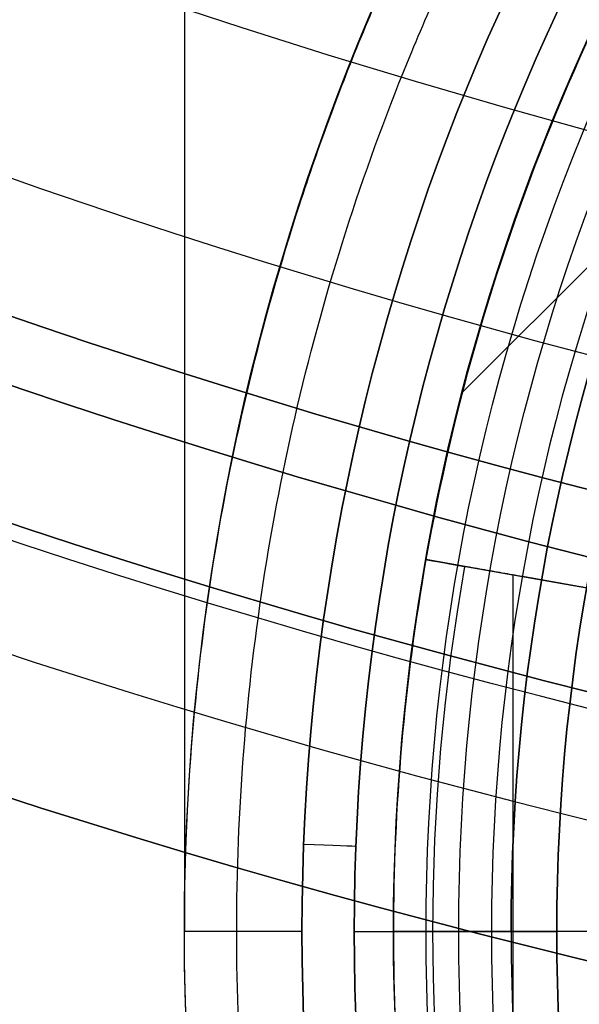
# Model space of a CAD drawing. Header units: centimetres. Extents: x -14.2 to 14.2, y -23.9 to 0.
# Tile 22 of 256: x -0.963 to -0.749, y -23.078 to -22.701. Entities that reach past the tile are written whole.
import ezdxf

# ---------------------------------------------------------------- set-up
doc = ezdxf.new("R2010")
doc.units = ezdxf.units.CM
doc.layers.add('Default', color=7, linetype='Continuous', true_color=0x000000)

# ---------------------------------------------------------------- blocks, each defined once
blk = doc.blocks.new('Block 10')
at = {"layer": 'Default', "extrusion": (0, -1, 0)}
for centre, radius in [((0, 20, 11.64412), 3.05615), ((0, 20, 11.74394), 3.15), ((0, 20, 12.75), 3.15), ((0, 20, 12.8), 3.15), ((0, 20, 12.85), 3.15), ((0, 20, 13.5), 3), ((0, 20, 16.45), 3.05), ((0, 20, 16.45), 2.975), ((0, 20, 16.65), 3.05)]:
    blk.add_arc(centre, radius, 0, 180, dxfattribs=at)
at = {"layer": 'Default', "extrusion": (0, 1, 0)}
for centre, radius in [((0, 20, -11.82197), 3.15), ((0, 20, -11.9), 3.15), ((0, 20, -13.625), 3), ((0, 20, -13.75), 3), ((0, 20, -16.05), 2.74451), ((0, 20, -16.08611), 2.84213), ((0, 20, -16.3051), 3.09762), ((0, 20, -16.41899), 3.15), ((0, 20, -16.45), 2.725), ((0, 20, -16.5), 2.725), ((0, 20, -16.5345), 3.15), ((0, 20, -16.55), 3.05), ((0, 20, -16.55), 2.975), ((0, 20, -16.55), 2.725), ((0, 20, -16.65), 3.15), ((0, 20, -16.65), 2.975), ((0, 20, -16.7), 2.925), ((0, 20, -16.7), 2.925)]:
    blk.add_arc(centre, radius, 0, 180, dxfattribs=at)

msp = doc.modelspace()

# ---------------------------------------------------------------- linework, layer by layer
at = {"layer": 'Default'}
for p, q in [((-0.79357, -22.84351, -4.3575), (-0.62084, -22.67077, -4.3575)), ((-0.80754, -22.90761, -4.4075), (-0.71645, -22.92367, -4.4075)), ((-0.77432, -22.91347, -4.4575), (-0.77432, -23.18653, -4.4575)), ((-0.76199, -22.91564, -4.4575), (-0.76199, -22.91564, -4.3575)), ((-0.9, -23.05, -3), (-0.9, -23.05, -4.58)), ((-0.87999, -23.05, -4.59999), (-0.89999, -23.05, -4.57999)), ((-0.855, -23.05, -4.6), (-0.87998, -23.05, -4.6)), ((-0.835, -23.05, -4.58), (-0.835, -23.05, -4.28676)), ((-0.7425, -23.05, -4.4575), (-0.805, -23.05, -4.4575)), ((-0.795, -23.05, -4.3125), (-0.7825, -23.05, -4.3125)), ((-0.775, -23.05, -4.207), (-0.775, -23.05, -4.17865))]:
    msp.add_line(p, q, dxfattribs=at)
at = {"layer": 'Default', "extrusion": (1, 0, 0)}
msp.add_arc((-20.05, -3, -0.9), 3, 90, 180, dxfattribs=at)
at = {"layer": 'Default', "extrusion": (0, 0, -1)}
for centre, radius, start, end in [((0, -23.05, 3), 0.9, 270, 90), ((0, -23.05, 3.79), 0.9, 270, 90), ((0, -23.05, 4.6), 0.855, 270, 90), ((0, -23.05, 4.28676), 0.835, 270, 90), ((0, -23.05, 4.3375), 0.82, 0, 180), ((0, -23.05, 4.295), 0.8075, 270, 90), ((0, -23.05, 4.3125), 0.795, 0, 180), ((0, -23.05, 4.17865), 0.775, 0, 90), ((0, -23.05, 4.2025), 0.7575, 0, 180), ((0, -23.05, 4.245), 0.7575, 270, 90), ((0, -23.05, 4.3375), 0.82, 180, 0), ((0, -23.05, 4.3125), 0.795, 180, 0), ((0, -23.05, 4.2025), 0.7575, 180, 0)]:
    msp.add_arc(centre, radius, start, end, dxfattribs=at)
at = {"layer": 'Default'}
for centre, radius, start, end in [((0, -23.05, -4.6), 0.855, 90, 270), ((0, -23.05, -4.58), 0.835, 90, 270), ((0, -23.05, -4.43338), 0.835, 90, 270), ((0, -23.05, -4.3125), 0.7825, 0, 180), ((0, -23.05, -4.207), 0.775, 90, 270), ((0, -23.05, -4.19283), 0.775, 90, 270), ((0, -23.05, -4.2875), 0.7575, 0, 180), ((0, -23.05, -4.245), 0.7575, 0, 180), ((0, -23.05, -4.3575), 0.82, 145, 170), ((0, -23.05, -4.4425), 0.82, 170, 180), ((0, -23.05, -4.39), 0.82, 170, 180), ((0, -23.05, -4.4575), 0.805, 170, 190), ((0, -23.05, -4.4575), 0.805, 170, 190), ((0, -23.05, -4.4425), 0.82, 180, 190), ((0, -23.05, -4.39), 0.82, 180, 190), ((0, -23.05, -4.3125), 0.7825, 180, 0), ((0, -23.05, -4.17865), 0.775, 180, 270), ((0, -23.05, -4.2875), 0.7575, 180, 0), ((0, -23.05, -4.245), 0.7575, 180, 0)]:
    msp.add_arc(centre, radius, start, end, dxfattribs=at)
at = {"layer": 'Default', "extrusion": (-0.173648, -0.984808, 3.27673e-10)}
msp.add_arc((3.19759, -4.4425, 22.69982), 0.015, 180, 270, dxfattribs=at)
at = {"layer": 'Default', "extrusion": (0.039039, 0.999238, 0)}
msp.add_arc((-0.04484, -4.58, -23.03243), 0.02, 180, 270, dxfattribs=at)
at = {"layer": 'Default', "extrusion": (0, -1, 0)}
for centre, radius, start, end in [((-0.8075, -4.245, 23.05), 0.05, 236.633, 49.4584), ((-0.795, -4.3375, 23.05), 0.025, 90, 180), ((-0.7825, -4.2875, 23.05), 0.025, 270, 0)]:
    msp.add_arc(centre, radius, start, end, dxfattribs=at)
at = {"layer": 'Default', "extrusion": (0, 1, 0)}
for centre, radius, start, end in [((0.805, -4.4425, -23.05), 0.015, 270, 0), ((0.7825, -4.2025, -23.05), 0.025, 107.4576, 180)]:
    msp.add_arc(centre, radius, start, end, dxfattribs=at)
at = {"layer": 'Default'}
for points, degree in [([(0, -23.95, -4.58), (-0.02354, -23.95, -4.58), (-0.07064, -23.94816, -4.57997), (-0.14099, -23.93982, -4.57998), (-0.21022, -23.92605, -4.57998), (-0.27839, -23.90684, -4.57998), (-0.34478, -23.88234, -4.57998), (-0.40892, -23.85278, -4.57998), (-0.47076, -23.81815, -4.57998), (-0.5295, -23.77889, -4.57998), (-0.58506, -23.73511, -4.57998), (-0.63709, -23.68701, -4.57998), (-0.68501, -23.63517, -4.57998), (-0.72886, -23.57956, -4.57998), (-0.76818, -23.5207, -4.57998), (-0.80269, -23.45909, -4.57998), (-0.83237, -23.39473, -4.57998), (-0.85682, -23.32842, -4.57998), (-0.87602, -23.26037, -4.57998), (-0.88984, -23.19087, -4.57998), (-0.89814, -23.12075, -4.57998), (-0.90093, -23.05, -4.57998), (-0.89814, -22.97925, -4.57998), (-0.88985, -22.90914, -4.57998), (-0.87602, -22.83963, -4.57998), (-0.85682, -22.77158, -4.57998), (-0.83237, -22.70527, -4.57998), (-0.80269, -22.64091, -4.57998), (-0.76819, -22.57931, -4.57998), (-0.72886, -22.52044, -4.57998), (-0.68501, -22.46483, -4.57998), (-0.63709, -22.41299, -4.57998), (-0.58506, -22.36489, -4.57998), (-0.52951, -22.32111, -4.57998), (-0.47076, -22.28185, -4.57998), (-0.40892, -22.24722, -4.57998), (-0.34478, -22.21766, -4.57998), (-0.27839, -22.19316, -4.57998), (-0.21023, -22.17395, -4.57998), (-0.14099, -22.16018, -4.57998), (-0.07064, -22.15184, -4.57997), (-0.02354, -22.15, -4.58), (0, -22.15, -4.58)], 3), ([(0, -23.92999, -4.59999), (-0.02307, -23.92999, -4.59999), (-0.06904, -23.92817, -4.6), (-0.13786, -23.92003, -4.6), (-0.20555, -23.90657, -4.6), (-0.2722, -23.88778, -4.6), (-0.33711, -23.86383, -4.6), (-0.39982, -23.83492, -4.6), (-0.46029, -23.80106, -4.6), (-0.51773, -23.76268, -4.6), (-0.57205, -23.71987, -4.6), (-0.62292, -23.67284, -4.6), (-0.66977, -23.62215, -4.6), (-0.71265, -23.56778, -4.6), (-0.7511, -23.51023, -4.6), (-0.78484, -23.44999, -4.6), (-0.81385, -23.38706, -4.6), (-0.83776, -23.32223, -4.6), (-0.85654, -23.25569, -4.6), (-0.87005, -23.18773, -4.6), (-0.87816, -23.11918, -4.6), (-0.88089, -23.05, -4.6), (-0.87816, -22.98082, -4.6), (-0.87005, -22.91227, -4.6), (-0.85654, -22.84431, -4.6), (-0.83776, -22.77778, -4.6), (-0.81385, -22.71294, -4.6), (-0.78484, -22.65001, -4.6), (-0.7511, -22.58978, -4.6), (-0.71265, -22.53222, -4.6), (-0.66978, -22.47785, -4.6), (-0.62292, -22.42716, -4.6), (-0.57205, -22.38013, -4.6), (-0.51773, -22.33732, -4.6), (-0.46029, -22.29894, -4.6), (-0.39983, -22.26508, -4.6), (-0.33711, -22.23618, -4.6), (-0.2722, -22.21222, -4.6), (-0.20555, -22.19343, -4.6), (-0.13786, -22.17997, -4.6), (-0.06904, -22.17183, -4.6), (-0.02307, -22.17001, -4.59999), (0, -22.17001, -4.59999)], 3), ([(-0.80754, -22.90761, -4.3575), (-0.80754, -22.90761, -4.4), (-0.80754, -22.90761, -4.4425)], 2), ([(-0.71645, -22.92367, -4.3575), (-0.76199, -22.91564, -4.3575), (-0.80754, -22.90761, -4.3575)], 2), ([(-0.73122, -22.92107, -4.4575), (-0.76199, -22.91564, -4.4575), (-0.79277, -22.91021, -4.4575)], 2), ([(-0.82, -23.05, -4.4425), (-0.82, -23.05, -4.39), (-0.82, -23.05, -4.3375)], 2), ([(-0.7575, -23.05, -4.2875), (-0.7575, -23.05, -4.245), (-0.7575, -23.05, -4.2025)], 2)]:
    msp.add_open_spline(points, degree=degree, dxfattribs=at)

# ---------------------------------------------------------------- block references
at = {"layer": 'Default', "extrusion": (0, -1, 0)}
msp.add_blockref('Block 10', (0, 0), dxfattribs=at)

doc.saveas('drawing.dxf')
